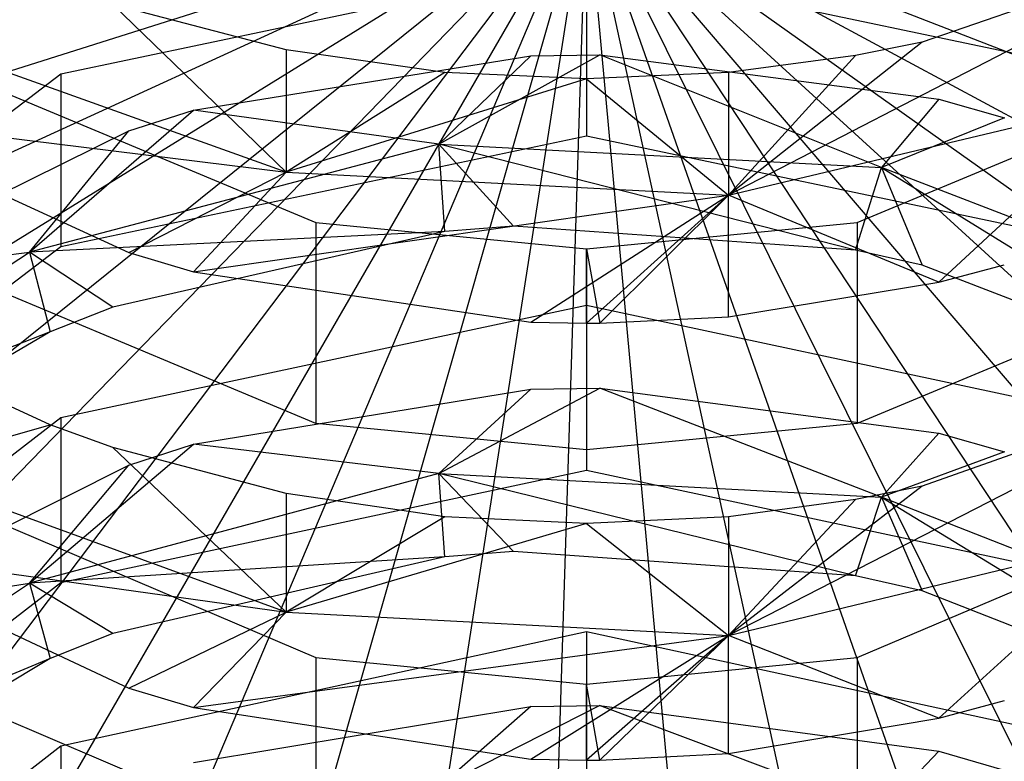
# Model space of a CAD drawing. Extents: x 0.1 to 26.5, y -19.1 to 0.
# Tile 136 of 256: x 13.151 to 13.433, y -12.028 to -11.816. Entities that reach past the tile are written whole.
import ezdxf

# ---------------------------------------------------------------- set-up
doc = ezdxf.new("R2010")
doc.units = 0
doc.header["$LTSCALE"] = 2.54
doc.layers.get('0').update_dxf_attribs({"linetype": 'CONTINUOUS'})

# ---------------------------------------------------------------- blocks, each defined once
blk = doc.blocks.new('7777_STL')
at = {"color": 0}
for p, q in [((13.31313, -11.77834, 37.94089), (12.99839, -11.87813, 37.93687)), ((13.31313, -11.77834, 37.94089), (12.99839, -11.87813, 37.93687)), ((13.31313, -11.77834, 37.94089), (13.01304, -11.91605, 37.93687)), ((13.31313, -11.77834, 37.94089), (13.01304, -11.91605, 37.93687)), ((13.31313, -11.77834, 37.94089), (13.03224, -11.95188, 37.93687)), ((13.31313, -11.77834, 37.94089), (13.03224, -11.95188, 37.93687)), ((13.31313, -11.77834, 37.94089), (13.05569, -11.98508, 37.93687)), ((13.31313, -11.77834, 37.94089), (13.05569, -11.98508, 37.93687)), ((13.31313, -11.77834, 37.94089), (13.08305, -12.01515, 37.93687)), ((13.31313, -11.77834, 37.94089), (13.08305, -12.01515, 37.93687)), ((13.31313, -11.77834, 37.94089), (13.1139, -12.04163, 37.93687)), ((13.31313, -11.77834, 37.94089), (13.1139, -12.04163, 37.93687)), ((13.31313, -11.77834, 37.94089), (13.14776, -12.06412, 37.93687)), ((13.31313, -11.77834, 37.94089), (13.14776, -12.06412, 37.93687)), ((13.31313, -11.77834, 37.94089), (13.18414, -12.08227, 37.93687)), ((13.31313, -11.77834, 37.94089), (13.18414, -12.08227, 37.93687)), ((13.31313, -11.77834, 37.94089), (13.22246, -12.09582, 37.93687)), ((13.31313, -11.77834, 37.94089), (13.22246, -12.09582, 37.93687)), ((13.31313, -11.77834, 37.94089), (13.26217, -12.10456, 37.93687)), ((13.31313, -11.77834, 37.94089), (13.26217, -12.10456, 37.93687)), ((13.30264, -12.10835, 37.93687), (13.31313, -11.77834, 37.94089)), ((13.30264, -12.10835, 37.93687), (13.31313, -11.77834, 37.94089)), ((13.31313, -11.77834, 37.94089), (13.34327, -12.10713, 37.93687)), ((13.31313, -11.77834, 37.94089), (13.34327, -12.10713, 37.93687)), ((13.31313, -11.77834, 37.94089), (13.38345, -12.10094, 37.93687)), ((13.31313, -11.77834, 37.94089), (13.38345, -12.10094, 37.93687)), ((13.31313, -11.77834, 37.94089), (13.42256, -12.08985, 37.93687)), ((13.31313, -11.77834, 37.94089), (13.42256, -12.08985, 37.93687)), ((13.31313, -11.77834, 37.94089), (13.46001, -12.07404, 37.93687)), ((13.31313, -11.77834, 37.94089), (13.46001, -12.07404, 37.93687)), ((13.31313, -11.77834, 37.94089), (13.49524, -12.05375, 37.93687)), ((13.31313, -11.77834, 37.94089), (13.49524, -12.05375, 37.93687)), ((13.31313, -11.77834, 37.94089), (13.5277, -12.02928, 37.93687)), ((13.31313, -11.77834, 37.94089), (13.5277, -12.02928, 37.93687)), ((13.31313, -11.77834, 37.94089), (13.55692, -12.00101, 37.93687)), ((13.31313, -11.77834, 37.94089), (13.55692, -12.00101, 37.93687)), ((13.31313, -11.77834, 37.94089), (13.58243, -11.96936, 37.93687)), ((13.31313, -11.77834, 37.94089), (13.58243, -11.96936, 37.93687)), ((13.31313, -11.77834, 37.94089), (13.60387, -11.93482, 37.93687)), ((13.31313, -11.77834, 37.94089), (13.60387, -11.93482, 37.93687)), ((13.31313, -11.77834, 37.94089), (13.62089, -11.89791, 37.93687)), ((13.31313, -11.77834, 37.94089), (13.62089, -11.89791, 37.93687)), ((13.49866, -11.79121, 13.61709), (13.35369, -11.86595, 13.60399)), ((13.49866, -11.79121, 13.61709), (13.35369, -11.86595, 13.60399)), ((13.49866, -11.79121, 13.61709), (13.40906, -11.8223, 13.64196)), ((13.49866, -11.79121, 13.61709), (13.40906, -11.8223, 13.64196)), ((13.31313, -11.79978, 12.52134), (13.16287, -11.83144, 12.54056)), ((13.31313, -11.79978, 12.52134), (13.16287, -11.83144, 12.54056)), ((13.46339, -11.83144, 12.54056), (13.31313, -11.79978, 12.52134)), ((13.31313, -11.79978, 12.52134), (13.31313, -11.84899, 12.44029)), ((13.46339, -11.83144, 12.54056), (13.31313, -11.79978, 12.52134)), ((13.31313, -11.79978, 12.52134), (13.31313, -11.84899, 12.44029)), ((13.22729, -11.82442, 13.64365), (13.17777, -11.8115, 13.63332)), ((13.17777, -11.8115, 13.63332), (13.22729, -11.85937, 13.59889)), ((13.17777, -11.8115, 13.63332), (13.22729, -11.85937, 13.59889)), ((13.22729, -11.82442, 13.64365), (13.17777, -11.8115, 13.63332)), ((13.09872, -11.81654, 13.49495), (13.23575, -11.8738, 13.53846)), ((13.09872, -11.81654, 13.49495), (13.23575, -11.8738, 13.53846)), ((13.39051, -11.8738, 13.53846), (13.52754, -11.81654, 13.49495)), ((13.39051, -11.8738, 13.53846), (13.52754, -11.81654, 13.49495)), ((13.22729, -11.85937, 13.59889), (13.11509, -11.81927, 13.56781)), ((13.22729, -11.85937, 13.59889), (13.11509, -11.81927, 13.56781)), ((13.40906, -11.8223, 13.64196), (13.35369, -11.86595, 13.60399)), ((13.40906, -11.8223, 13.64196), (13.35369, -11.86595, 13.60399)), ((13.40906, -11.8223, 13.64196), (13.38996, -11.8261, 13.645)), ((13.40906, -11.8223, 13.64196), (13.38996, -11.8261, 13.645)), ((13.20085, -11.84172, 12.43587), (13.2972, -11.82621, 12.42646)), ((13.20085, -11.84172, 12.43587), (13.2972, -11.82621, 12.42646)), ((13.27261, -11.83093, 13.64886), (13.22729, -11.82442, 13.64365)), ((13.22729, -11.82442, 13.64365), (13.22729, -11.85937, 13.59889)), ((13.22729, -11.82442, 13.64365), (13.22729, -11.85937, 13.59889)), ((13.27261, -11.83093, 13.64886), (13.22729, -11.82442, 13.64365)), ((13.27088, -11.85137, 12.38811), (13.31691, -11.82592, 12.42629)), ((13.27088, -11.85137, 12.38811), (13.31691, -11.82592, 12.42629)), ((13.2972, -11.82621, 12.42646), (13.27088, -11.85137, 12.38811)), ((13.2972, -11.82621, 12.42646), (13.27088, -11.85137, 12.38811)), ((13.2972, -11.82621, 12.42646), (13.31691, -11.82592, 12.42629)), ((13.2972, -11.82621, 12.42646), (13.31691, -11.82592, 12.42629)), ((13.31691, -11.82592, 12.42629), (13.41383, -11.83856, 12.43396)), ((13.39744, -11.85806, 12.39202), (13.31691, -11.82592, 12.42629)), ((13.39744, -11.85806, 12.39202), (13.31691, -11.82592, 12.42629)), ((13.31691, -11.82592, 12.42629), (13.41383, -11.83856, 12.43396)), ((13.38996, -11.8261, 13.645), (13.35369, -11.83092, 13.64885)), ((13.35369, -11.86595, 13.60399), (13.38996, -11.8261, 13.645)), ((13.35369, -11.86595, 13.60399), (13.38996, -11.8261, 13.645)), ((13.38996, -11.8261, 13.645), (13.35369, -11.83092, 13.64885)), ((13.16287, -11.83144, 12.54056), (13.04703, -11.91916, 12.59382)), ((13.16287, -11.83144, 12.54056), (13.04703, -11.91916, 12.59382)), ((13.16287, -11.83144, 12.54056), (13.16287, -11.88065, 12.45951)), ((13.16287, -11.83144, 12.54056), (13.16287, -11.88065, 12.45951)), ((13.27261, -11.83093, 13.64886), (13.22729, -11.85937, 13.59889)), ((13.27261, -11.83093, 13.64886), (13.22729, -11.85937, 13.59889)), ((13.31313, -11.83277, 13.65033), (13.27261, -11.83093, 13.64886)), ((13.31313, -11.83277, 13.65033), (13.27261, -11.83093, 13.64886)), ((13.35369, -11.83092, 13.64885), (13.31313, -11.83277, 13.65033)), ((13.35369, -11.83092, 13.64885), (13.31313, -11.83277, 13.65033)), ((13.35369, -11.83092, 13.64885), (13.35369, -11.86595, 13.60399)), ((13.35369, -11.83092, 13.64885), (13.35369, -11.86595, 13.60399)), ((13.31313, -11.83277, 13.65033), (13.22729, -11.85937, 13.59889)), ((13.31313, -11.83277, 13.65033), (13.22729, -11.85937, 13.59889)), ((13.31313, -11.83277, 13.65033), (13.35369, -11.86595, 13.60399)), ((13.31313, -11.83277, 13.65033), (13.35369, -11.86595, 13.60399)), ((13.35369, -11.86595, 13.60399), (13.47077, -11.83816, 13.58246)), ((13.35369, -11.86595, 13.60399), (13.47077, -11.83816, 13.58246)), ((13.41383, -11.83856, 12.43396), (13.39744, -11.85806, 12.39202)), ((13.41383, -11.83856, 12.43396), (13.39744, -11.85806, 12.39202)), ((13.41381, -11.89077, 13.55135), (13.47077, -11.83816, 13.58246)), ((13.41381, -11.89077, 13.55135), (13.47077, -11.83816, 13.58246)), ((13.41383, -11.83856, 12.43396), (13.43254, -11.84386, 12.43717)), ((13.41383, -11.83856, 12.43396), (13.43254, -11.84386, 12.43717)), ((13.09743, -11.84334, 13.51532), (13.22729, -11.85937, 13.59889)), ((13.09743, -11.84334, 13.51532), (13.18235, -11.88237, 13.54496)), ((13.09743, -11.84334, 13.51532), (13.22729, -11.85937, 13.59889)), ((13.09743, -11.84334, 13.51532), (13.18235, -11.88237, 13.54496)), ((13.15398, -11.8822, 12.40614), (13.20085, -11.84172, 12.43587)), ((13.15398, -11.8822, 12.40614), (13.20085, -11.84172, 12.43587)), ((13.18237, -11.84757, 12.43943), (13.20085, -11.84172, 12.43587)), ((13.18237, -11.84757, 12.43943), (13.20085, -11.84172, 12.43587)), ((13.27088, -11.85137, 12.38811), (13.20085, -11.84172, 12.43587)), ((13.27088, -11.85137, 12.38811), (13.20085, -11.84172, 12.43587)), ((13.43254, -11.84386, 12.43717), (13.39744, -11.85806, 12.39202)), ((13.43254, -11.84386, 12.43717), (13.39744, -11.85806, 12.39202)), ((13.09745, -11.88946, 12.46486), (13.18237, -11.84757, 12.43943)), ((13.09745, -11.88946, 12.46486), (13.18237, -11.84757, 12.43943)), ((13.15398, -11.8822, 12.40614), (13.18237, -11.84757, 12.43943)), ((13.15398, -11.8822, 12.40614), (13.18237, -11.84757, 12.43943)), ((13.16287, -11.88065, 12.45951), (13.31313, -11.84899, 12.44029)), ((13.16287, -11.88065, 12.45951), (13.31313, -11.84899, 12.44029)), ((13.31313, -11.84899, 12.44029), (13.46339, -11.88065, 12.45951)), ((13.31313, -11.84899, 12.44029), (13.46339, -11.88065, 12.45951)), ((13.27088, -11.85137, 12.38811), (13.15398, -11.8822, 12.40614)), ((13.27088, -11.85137, 12.38811), (13.15398, -11.8822, 12.40614)), ((13.38997, -11.88168, 12.3478), (13.27088, -11.85137, 12.38811)), ((13.27088, -11.85137, 12.38811), (13.39744, -11.85806, 12.39202)), ((13.27088, -11.85137, 12.38811), (13.39744, -11.85806, 12.39202)), ((13.29224, -11.87481, 12.34387), (13.27088, -11.85137, 12.38811)), ((13.38997, -11.88168, 12.3478), (13.27088, -11.85137, 12.38811)), ((13.29224, -11.87481, 12.34387), (13.27088, -11.85137, 12.38811)), ((13.27261, -11.87631, 12.34473), (13.27088, -11.85137, 12.38811)), ((13.27261, -11.87631, 12.34473), (13.27088, -11.85137, 12.38811)), ((13.18235, -11.88237, 13.54496), (13.22729, -11.85937, 13.59889)), ((13.18235, -11.88237, 13.54496), (13.22729, -11.85937, 13.59889)), ((13.20083, -11.88782, 13.54911), (13.22729, -11.85937, 13.59889)), ((13.20083, -11.88782, 13.54911), (13.22729, -11.85937, 13.59889)), ((13.22729, -11.85937, 13.59889), (13.35369, -11.86595, 13.60399)), ((13.22729, -11.85937, 13.59889), (13.35369, -11.86595, 13.60399)), ((13.38997, -11.88168, 12.3478), (13.39744, -11.85806, 12.39202)), ((13.38997, -11.88168, 12.3478), (13.39744, -11.85806, 12.39202)), ((13.50995, -11.90146, 12.41741), (13.39744, -11.85806, 12.39202)), ((13.39744, -11.85806, 12.39202), (13.40906, -11.88591, 12.35021)), ((13.39744, -11.85806, 12.39202), (13.40906, -11.88591, 12.35021)), ((13.39744, -11.85806, 12.39202), (13.49866, -11.92048, 12.36995)), ((13.39744, -11.85806, 12.39202), (13.49866, -11.92048, 12.36995)), ((13.50995, -11.90146, 12.41741), (13.39744, -11.85806, 12.39202)), ((13.20083, -11.88782, 13.54911), (13.35369, -11.86595, 13.60399)), ((13.20083, -11.88782, 13.54911), (13.35369, -11.86595, 13.60399)), ((13.29718, -11.90226, 13.56008), (13.35369, -11.86595, 13.60399)), ((13.29718, -11.90226, 13.56008), (13.35369, -11.86595, 13.60399)), ((13.35369, -11.86595, 13.60399), (13.31313, -11.90255, 13.5603)), ((13.35369, -11.86595, 13.60399), (13.31313, -11.90255, 13.5603)), ((13.31689, -11.90254, 13.56029), (13.35369, -11.86595, 13.60399)), ((13.31689, -11.90254, 13.56029), (13.35369, -11.86595, 13.60399)), ((13.35369, -11.90067, 13.55887), (13.35369, -11.86595, 13.60399)), ((13.35369, -11.90067, 13.55887), (13.35369, -11.86595, 13.60399)), ((13.41381, -11.89077, 13.55135), (13.35369, -11.86595, 13.60399)), ((13.41381, -11.89077, 13.55135), (13.35369, -11.86595, 13.60399)), ((13.23575, -11.93117, 13.46295), (13.09872, -11.8739, 13.41945)), ((13.23575, -11.93117, 13.46295), (13.09872, -11.8739, 13.41945)), ((13.23575, -11.8738, 13.53846), (13.31313, -11.88128, 13.54414)), ((13.23575, -11.8738, 13.53846), (13.31313, -11.88128, 13.54414)), ((13.23575, -11.8738, 13.53846), (13.23575, -11.93117, 13.46295)), ((13.23575, -11.8738, 13.53846), (13.23575, -11.93117, 13.46295)), ((13.31313, -11.88128, 13.54414), (13.39051, -11.8738, 13.53846)), ((13.31313, -11.88128, 13.54414), (13.39051, -11.8738, 13.53846)), ((13.39051, -11.8738, 13.53846), (13.39051, -11.93117, 13.46295)), ((13.39051, -11.8738, 13.53846), (13.39051, -11.93117, 13.46295)), ((13.52754, -11.8739, 13.41945), (13.39051, -11.93117, 13.46295)), ((13.52754, -11.8739, 13.41945), (13.39051, -11.93117, 13.46295)), ((13.27261, -11.87631, 12.34473), (13.15398, -11.8822, 12.40614)), ((13.27261, -11.87631, 12.34473), (13.15398, -11.8822, 12.40614)), ((13.27261, -11.87631, 12.34473), (13.17777, -11.89792, 12.35707)), ((13.27261, -11.87631, 12.34473), (13.17777, -11.89792, 12.35707)), ((13.29224, -11.87481, 12.34387), (13.27261, -11.87631, 12.34473)), ((13.29224, -11.87481, 12.34387), (13.27261, -11.87631, 12.34473)), ((13.38997, -11.88168, 12.3478), (13.29224, -11.87481, 12.34387)), ((13.38997, -11.88168, 12.3478), (13.29224, -11.87481, 12.34387)), ((13.04703, -11.96837, 12.51277), (13.16287, -11.88065, 12.45951)), ((13.04703, -11.96837, 12.51277), (13.16287, -11.88065, 12.45951)), ((13.05688, -11.94549, 12.44316), (13.15398, -11.8822, 12.40614)), ((13.05688, -11.94549, 12.44316), (13.15398, -11.8822, 12.40614)), ((13.09745, -11.88946, 12.46486), (13.15398, -11.8822, 12.40614)), ((13.09745, -11.88946, 12.46486), (13.15398, -11.8822, 12.40614)), ((13.15398, -11.8822, 12.40614), (13.15982, -11.90498, 12.3611)), ((13.17777, -11.89792, 12.35707), (13.15398, -11.8822, 12.40614)), ((13.17777, -11.89792, 12.35707), (13.15398, -11.8822, 12.40614)), ((13.15398, -11.8822, 12.40614), (13.15982, -11.90498, 12.3611)), ((13.18235, -11.88237, 13.54496), (13.20083, -11.88782, 13.54911)), ((13.18235, -11.88237, 13.54496), (13.20083, -11.88782, 13.54911)), ((13.31313, -11.88128, 13.54414), (13.31689, -11.90254, 13.56029)), ((13.31313, -11.90255, 13.5603), (13.31313, -11.88128, 13.54414)), ((13.31313, -11.88128, 13.54414), (13.31313, -11.93865, 13.46864)), ((13.31313, -11.88128, 13.54414), (13.31313, -11.93865, 13.46864)), ((13.40906, -11.88591, 12.35021), (13.38997, -11.88168, 12.3478)), ((13.40906, -11.88591, 12.35021), (13.38997, -11.88168, 12.3478)), ((13.20083, -11.88782, 13.54911), (13.29718, -11.90226, 13.56008)), ((13.20083, -11.88782, 13.54911), (13.29718, -11.90226, 13.56008)), ((13.49866, -11.92048, 12.36995), (13.40906, -11.88591, 12.35021)), ((13.49866, -11.92048, 12.36995), (13.40906, -11.88591, 12.35021)), ((13.41381, -11.89077, 13.55135), (13.43252, -11.88584, 13.5476)), ((13.41381, -11.89077, 13.55135), (13.43252, -11.88584, 13.5476)), ((13.35369, -11.90067, 13.55887), (13.41381, -11.89077, 13.55135)), ((13.35369, -11.90067, 13.55887), (13.41381, -11.89077, 13.55135)), ((13.17777, -11.89792, 12.35707), (13.15982, -11.90498, 12.3611)), ((13.17777, -11.89792, 12.35707), (13.15982, -11.90498, 12.3611)), ((13.31313, -11.89743, 12.35679), (13.16287, -11.92959, 12.37516)), ((13.31313, -11.89743, 12.35679), (13.16287, -11.92959, 12.37516)), ((13.46339, -11.92959, 12.37516), (13.31313, -11.89743, 12.35679)), ((13.31313, -11.89743, 12.35679), (13.31313, -11.94446, 12.27445)), ((13.46339, -11.92959, 12.37516), (13.31313, -11.89743, 12.35679)), ((13.31313, -11.89743, 12.35679), (13.31313, -11.94446, 12.27445)), ((13.29718, -11.90226, 13.56008), (13.31313, -11.90255, 13.5603)), ((13.29718, -11.90226, 13.56008), (13.31313, -11.90255, 13.5603)), ((13.31313, -11.90255, 13.5603), (13.31689, -11.90254, 13.56029)), ((13.31689, -11.90254, 13.56029), (13.35369, -11.90067, 13.55887)), ((13.31689, -11.90254, 13.56029), (13.35369, -11.90067, 13.55887)), ((13.15982, -11.90498, 12.3611), (13.05688, -11.94549, 12.44316)), ((13.15982, -11.90498, 12.3611), (13.05688, -11.94549, 12.44316)), ((13.15982, -11.90498, 12.3611), (13.07856, -11.95262, 12.38831)), ((13.15982, -11.90498, 12.3611), (13.07856, -11.95262, 12.38831)), ((13.15981, -11.93154, 13.46324), (13.11509, -11.9108, 13.44748)), ((13.15981, -11.93154, 13.46324), (13.11509, -11.9108, 13.44748)), ((13.49866, -11.91732, 13.45244), (13.35369, -11.99174, 13.43741)), ((13.49866, -11.91732, 13.45244), (13.35369, -11.99174, 13.43741)), ((13.49866, -11.91732, 13.45244), (13.40906, -11.94902, 13.47652)), ((13.49866, -11.91732, 13.45244), (13.40906, -11.94902, 13.47652)), ((13.20084, -11.9371, 12.27025), (13.29719, -11.92135, 12.26125)), ((13.20084, -11.9371, 12.27025), (13.29719, -11.92135, 12.26125)), ((13.27088, -11.94545, 12.22226), (13.31689, -11.92105, 12.26108)), ((13.27088, -11.94545, 12.22226), (13.31689, -11.92105, 12.26108)), ((13.29719, -11.92135, 12.26125), (13.27088, -11.94545, 12.22226)), ((13.29719, -11.92135, 12.26125), (13.27088, -11.94545, 12.22226)), ((13.29719, -11.92135, 12.26125), (13.31689, -11.92105, 12.26108)), ((13.29719, -11.92135, 12.26125), (13.31689, -11.92105, 12.26108)), ((13.31689, -11.92105, 12.26108), (13.41382, -11.93388, 12.26841)), ((13.39744, -11.95224, 12.226), (13.31689, -11.92105, 12.26108)), ((13.39744, -11.95224, 12.226), (13.31689, -11.92105, 12.26108)), ((13.31689, -11.92105, 12.26108), (13.41382, -11.93388, 12.26841)), ((13.16287, -11.92959, 12.37516), (13.04703, -12.01871, 12.42605)), ((13.16287, -11.92959, 12.37516), (13.04703, -12.01871, 12.42605)), ((13.16287, -11.92959, 12.37516), (13.16287, -11.97662, 12.29282)), ((13.16287, -11.92959, 12.37516), (13.16287, -11.97662, 12.29282)), ((13.11509, -11.94417, 13.40242), (13.15981, -11.93154, 13.46324)), ((13.11509, -11.94417, 13.40242), (13.15981, -11.93154, 13.46324)), ((13.17777, -11.93801, 13.46815), (13.15981, -11.93154, 13.46324)), ((13.17777, -11.93801, 13.46815), (13.15981, -11.93154, 13.46324)), ((13.31313, -11.93865, 13.46864), (13.23575, -11.93117, 13.46295)), ((13.31313, -11.93865, 13.46864), (13.23575, -11.93117, 13.46295)), ((13.39051, -11.93117, 13.46295), (13.31313, -11.93865, 13.46864)), ((13.39051, -11.93117, 13.46295), (13.31313, -11.93865, 13.46864)), ((13.41382, -11.93388, 12.26841), (13.39744, -11.95224, 12.226)), ((13.41382, -11.93388, 12.26841), (13.39744, -11.95224, 12.226)), ((13.41382, -11.93388, 12.26841), (13.43253, -11.93926, 12.27148)), ((13.41382, -11.93388, 12.26841), (13.43253, -11.93926, 12.27148)), ((13.15397, -11.97675, 12.23947), (13.20084, -11.9371, 12.27025)), ((13.15397, -11.97675, 12.23947), (13.20084, -11.9371, 12.27025)), ((13.22729, -11.95119, 13.47816), (13.17777, -11.93801, 13.46815)), ((13.17777, -11.93801, 13.46815), (13.22729, -11.98503, 13.43247)), ((13.17777, -11.93801, 13.46815), (13.22729, -11.98503, 13.43247)), ((13.22729, -11.95119, 13.47816), (13.17777, -11.93801, 13.46815)), ((13.18236, -11.94304, 12.27364), (13.20084, -11.9371, 12.27025)), ((13.18236, -11.94304, 12.27364), (13.20084, -11.9371, 12.27025)), ((13.27088, -11.94545, 12.22226), (13.20084, -11.9371, 12.27025)), ((13.27088, -11.94545, 12.22226), (13.20084, -11.9371, 12.27025)), ((13.09872, -11.93965, 13.3296), (13.23575, -11.998, 13.37163)), ((13.09872, -11.93965, 13.3296), (13.23575, -11.998, 13.37163)), ((13.39051, -11.998, 13.37163), (13.52754, -11.93965, 13.3296)), ((13.39051, -11.998, 13.37163), (13.52754, -11.93965, 13.3296)), ((13.43253, -11.93926, 12.27148), (13.39744, -11.95224, 12.226)), ((13.43253, -11.93926, 12.27148), (13.39744, -11.95224, 12.226)), ((13.09744, -11.9856, 12.29795), (13.18236, -11.94304, 12.27364)), ((13.09744, -11.9856, 12.29795), (13.18236, -11.94304, 12.27364)), ((13.22729, -11.98503, 13.43247), (13.11509, -11.94417, 13.40242)), ((13.22729, -11.98503, 13.43247), (13.11509, -11.94417, 13.40242)), ((13.15397, -11.97675, 12.23947), (13.18236, -11.94304, 12.27364)), ((13.15397, -11.97675, 12.23947), (13.18236, -11.94304, 12.27364)), ((13.16287, -11.97662, 12.29282), (13.31313, -11.94446, 12.27445)), ((13.16287, -11.97662, 12.29282), (13.31313, -11.94446, 12.27445)), ((13.31313, -11.94446, 12.27445), (13.46339, -11.97662, 12.29282)), ((13.31313, -11.94446, 12.27445), (13.46339, -11.97662, 12.29282)), ((13.27088, -11.94545, 12.22226), (13.15397, -11.97675, 12.23947)), ((13.27088, -11.94545, 12.22226), (13.15397, -11.97675, 12.23947)), ((13.38999, -11.97467, 12.18116), (13.27088, -11.94545, 12.22226)), ((13.27088, -11.94545, 12.22226), (13.39744, -11.95224, 12.226)), ((13.27088, -11.94545, 12.22226), (13.39744, -11.95224, 12.226)), ((13.29226, -11.96769, 12.17742), (13.27088, -11.94545, 12.22226)), ((13.38999, -11.97467, 12.18116), (13.27088, -11.94545, 12.22226)), ((13.29226, -11.96769, 12.17742), (13.27088, -11.94545, 12.22226)), ((13.27262, -11.96922, 12.17823), (13.27088, -11.94545, 12.22226)), ((13.27262, -11.96922, 12.17823), (13.27088, -11.94545, 12.22226)), ((13.40906, -11.94902, 13.47652), (13.35369, -11.99174, 13.43741)), ((13.40906, -11.94902, 13.47652), (13.35369, -11.99174, 13.43741)), ((13.40906, -11.94902, 13.47652), (13.38996, -11.9529, 13.47947)), ((13.40906, -11.94902, 13.47652), (13.38996, -11.9529, 13.47947)), ((13.2726, -11.95782, 13.48321), (13.22729, -11.95119, 13.47816)), ((13.22729, -11.95119, 13.47816), (13.22729, -11.98503, 13.43247)), ((13.22729, -11.95119, 13.47816), (13.22729, -11.98503, 13.43247)), ((13.2726, -11.95782, 13.48321), (13.22729, -11.95119, 13.47816)), ((13.38996, -11.9529, 13.47947), (13.35369, -11.95782, 13.4832)), ((13.35369, -11.99174, 13.43741), (13.38996, -11.9529, 13.47947)), ((13.35369, -11.99174, 13.43741), (13.38996, -11.9529, 13.47947)), ((13.38996, -11.9529, 13.47947), (13.35369, -11.95782, 13.4832)), ((13.38999, -11.97467, 12.18116), (13.39744, -11.95224, 12.226)), ((13.38999, -11.97467, 12.18116), (13.39744, -11.95224, 12.226)), ((13.50996, -11.9963, 12.25021), (13.39744, -11.95224, 12.226)), ((13.39744, -11.95224, 12.226), (13.40908, -11.97896, 12.18346)), ((13.39744, -11.95224, 12.226), (13.40908, -11.97896, 12.18346)), ((13.39744, -11.95224, 12.226), (13.49868, -12.01406, 12.20227)), ((13.39744, -11.95224, 12.226), (13.49868, -12.01406, 12.20227)), ((13.50996, -11.9963, 12.25021), (13.39744, -11.95224, 12.226)), ((13.2726, -11.95782, 13.48321), (13.22729, -11.98503, 13.43247)), ((13.2726, -11.95782, 13.48321), (13.22729, -11.98503, 13.43247)), ((13.31313, -11.9597, 13.48463), (13.2726, -11.95782, 13.48321)), ((13.31313, -11.9597, 13.48463), (13.2726, -11.95782, 13.48321)), ((13.35369, -11.95782, 13.4832), (13.31313, -11.9597, 13.48463)), ((13.35369, -11.95782, 13.4832), (13.31313, -11.9597, 13.48463)), ((13.35369, -11.95782, 13.4832), (13.35369, -11.99174, 13.43741)), ((13.35369, -11.95782, 13.4832), (13.35369, -11.99174, 13.43741)), ((13.31313, -11.9597, 13.48463), (13.22729, -11.98503, 13.43247)), ((13.31313, -11.9597, 13.48463), (13.22729, -11.98503, 13.43247)), ((13.31313, -11.9597, 13.48463), (13.35369, -11.99174, 13.43741)), ((13.31313, -11.9597, 13.48463), (13.35369, -11.99174, 13.43741)), ((13.35369, -11.99174, 13.43741), (13.47077, -11.96342, 13.41658)), ((13.35369, -11.99174, 13.43741), (13.47077, -11.96342, 13.41658)), ((13.41382, -12.01528, 13.38408), (13.47077, -11.96342, 13.41658)), ((13.41382, -12.01528, 13.38408), (13.47077, -11.96342, 13.41658)), ((13.09743, -11.96695, 13.34927), (13.22729, -11.98503, 13.43247)), ((13.09743, -11.96695, 13.34927), (13.18235, -12.00671, 13.37791)), ((13.09743, -11.96695, 13.34927), (13.22729, -11.98503, 13.43247)), ((13.09743, -11.96695, 13.34927), (13.18235, -12.00671, 13.37791)), ((13.27262, -11.96922, 12.17823), (13.15397, -11.97675, 12.23947)), ((13.27262, -11.96922, 12.17823), (13.15397, -11.97675, 12.23947)), ((13.27262, -11.96922, 12.17823), (13.17778, -11.99114, 12.18998)), ((13.27262, -11.96922, 12.17823), (13.17778, -11.99114, 12.18998)), ((13.29226, -11.96769, 12.17742), (13.27262, -11.96922, 12.17823)), ((13.29226, -11.96769, 12.17742), (13.27262, -11.96922, 12.17823)), ((13.38999, -11.97467, 12.18116), (13.29226, -11.96769, 12.17742)), ((13.38999, -11.97467, 12.18116), (13.29226, -11.96769, 12.17742)), ((13.40908, -11.97896, 12.18346), (13.38999, -11.97467, 12.18116)), ((13.40908, -11.97896, 12.18346), (13.38999, -11.97467, 12.18116)), ((13.04703, -12.06573, 12.34371), (13.16287, -11.97662, 12.29282)), ((13.04703, -12.06573, 12.34371), (13.16287, -11.97662, 12.29282)), ((13.05687, -12.04101, 12.27478), (13.15397, -11.97675, 12.23947)), ((13.05687, -12.04101, 12.27478), (13.15397, -11.97675, 12.23947)), ((13.09744, -11.9856, 12.29795), (13.15397, -11.97675, 12.23947)), ((13.09744, -11.9856, 12.29795), (13.15397, -11.97675, 12.23947)), ((13.15397, -11.97675, 12.23947), (13.15983, -11.99831, 12.19383)), ((13.17778, -11.99114, 12.18998), (13.15397, -11.97675, 12.23947)), ((13.17778, -11.99114, 12.18998), (13.15397, -11.97675, 12.23947)), ((13.15397, -11.97675, 12.23947), (13.15983, -11.99831, 12.19383)), ((13.49868, -12.01406, 12.20227), (13.40908, -11.97896, 12.18346)), ((13.49868, -12.01406, 12.20227), (13.40908, -11.97896, 12.18346)), ((13.18235, -12.00671, 13.37791), (13.22729, -11.98503, 13.43247)), ((13.18235, -12.00671, 13.37791), (13.22729, -11.98503, 13.43247)), ((13.20083, -12.01227, 13.38191), (13.22729, -11.98503, 13.43247)), ((13.20083, -12.01227, 13.38191), (13.22729, -11.98503, 13.43247)), ((13.22729, -11.98503, 13.43247), (13.35369, -11.99174, 13.43741)), ((13.22729, -11.98503, 13.43247), (13.35369, -11.99174, 13.43741)), ((13.17778, -11.99114, 12.18998), (13.15983, -11.99831, 12.19383)), ((13.17778, -11.99114, 12.18998), (13.15983, -11.99831, 12.19383)), ((13.31313, -11.99063, 12.18971), (13.16287, -12.02327, 12.20721)), ((13.31313, -11.99063, 12.18971), (13.16287, -12.02327, 12.20721)), ((13.20083, -12.01227, 13.38191), (13.35369, -11.99174, 13.43741)), ((13.20083, -12.01227, 13.38191), (13.35369, -11.99174, 13.43741)), ((13.29718, -12.02699, 13.39252), (13.35369, -11.99174, 13.43741)), ((13.29718, -12.02699, 13.39252), (13.35369, -11.99174, 13.43741)), ((13.46339, -12.02327, 12.20721), (13.31313, -11.99063, 12.18971)), ((13.31313, -11.99063, 12.18971), (13.31313, -12.03542, 12.10614)), ((13.46339, -12.02327, 12.20721), (13.31313, -11.99063, 12.18971)), ((13.31313, -11.99063, 12.18971), (13.31313, -12.03542, 12.10614)), ((13.35369, -11.99174, 13.43741), (13.31313, -12.02728, 13.39273)), ((13.35369, -11.99174, 13.43741), (13.31313, -12.02728, 13.39273)), ((13.31689, -12.02727, 13.39272), (13.35369, -11.99174, 13.43741)), ((13.31689, -12.02727, 13.39272), (13.35369, -11.99174, 13.43741)), ((13.35369, -12.02537, 13.39135), (13.35369, -11.99174, 13.43741)), ((13.35369, -12.02537, 13.39135), (13.35369, -11.99174, 13.43741)), ((13.41382, -12.01528, 13.38408), (13.35369, -11.99174, 13.43741)), ((13.41382, -12.01528, 13.38408), (13.35369, -11.99174, 13.43741)), ((13.23575, -12.05342, 13.2947), (13.09872, -11.99507, 13.25266)), ((13.23575, -12.05342, 13.2947), (13.09872, -11.99507, 13.25266)), ((13.23575, -11.998, 13.37163), (13.31313, -12.00562, 13.37713)), ((13.23575, -11.998, 13.37163), (13.31313, -12.00562, 13.37713)), ((13.23575, -11.998, 13.37163), (13.23575, -12.05342, 13.2947)), ((13.23575, -11.998, 13.37163), (13.23575, -12.05342, 13.2947)), ((13.31313, -12.00562, 13.37713), (13.39051, -11.998, 13.37163)), ((13.31313, -12.00562, 13.37713), (13.39051, -11.998, 13.37163)), ((13.39051, -11.998, 13.37163), (13.39051, -12.05342, 13.2947)), ((13.39051, -11.998, 13.37163), (13.39051, -12.05342, 13.2947)), ((13.15983, -11.99831, 12.19383), (13.05687, -12.04101, 12.27478)), ((13.15983, -11.99831, 12.19383), (13.05687, -12.04101, 12.27478)), ((13.15983, -11.99831, 12.19383), (13.07857, -12.04666, 12.21975)), ((13.15983, -11.99831, 12.19383), (13.07857, -12.04666, 12.21975)), ((13.18235, -12.00671, 13.37791), (13.20083, -12.01227, 13.38191)), ((13.18235, -12.00671, 13.37791), (13.20083, -12.01227, 13.38191)), ((13.31689, -12.02727, 13.39272), (13.31313, -12.00562, 13.37713)), ((13.31313, -12.02728, 13.39273), (13.31313, -12.00562, 13.37713)), ((13.31313, -12.00562, 13.37713), (13.31313, -12.06105, 13.30019)), ((13.31313, -12.00562, 13.37713), (13.31313, -12.06105, 13.30019)), ((13.20082, -12.02798, 12.10215), (13.29718, -12.01199, 12.09358)), ((13.20082, -12.02798, 12.10215), (13.29718, -12.01199, 12.09358)), ((13.20083, -12.01227, 13.38191), (13.29718, -12.02699, 13.39252)), ((13.20083, -12.01227, 13.38191), (13.29718, -12.02699, 13.39252)), ((13.27087, -12.03503, 12.05398), (13.31688, -12.01169, 12.09341)), ((13.27087, -12.03503, 12.05398), (13.31688, -12.01169, 12.09341)), ((13.29718, -12.01199, 12.09358), (13.27087, -12.03503, 12.05398)), ((13.29718, -12.01199, 12.09358), (13.27087, -12.03503, 12.05398)), ((13.29718, -12.01199, 12.09358), (13.31688, -12.01169, 12.09341)), ((13.29718, -12.01199, 12.09358), (13.31688, -12.01169, 12.09341)), ((13.31688, -12.01169, 12.09341), (13.41381, -12.02471, 12.10039)), ((13.39744, -12.04191, 12.05753), (13.31688, -12.01169, 12.09341)), ((13.39744, -12.04191, 12.05753), (13.31688, -12.01169, 12.09341)), ((13.31688, -12.01169, 12.09341), (13.41381, -12.02471, 12.10039)), ((13.41382, -12.01528, 13.38408), (13.43253, -12.01025, 13.38046)), ((13.41382, -12.01528, 13.38408), (13.43253, -12.01025, 13.38046)), ((13.35369, -12.02537, 13.39135), (13.41382, -12.01528, 13.38408)), ((13.35369, -12.02537, 13.39135), (13.41382, -12.01528, 13.38408)), ((13.16287, -12.02327, 12.20721), (13.04703, -12.11371, 12.25569)), ((13.16287, -12.02327, 12.20721), (13.04703, -12.11371, 12.25569)), ((13.16287, -12.02327, 12.20721), (13.16287, -12.06807, 12.12363)), ((13.16287, -12.02327, 12.20721), (13.16287, -12.06807, 12.12363)), ((13.31689, -12.02727, 13.39272), (13.35369, -12.02537, 13.39135)), ((13.31689, -12.02727, 13.39272), (13.35369, -12.02537, 13.39135)), ((13.41381, -12.02471, 12.10039), (13.39744, -12.04191, 12.05753)), ((13.41381, -12.02471, 12.10039), (13.39744, -12.04191, 12.05753)), ((13.41381, -12.02471, 12.10039), (13.43252, -12.03017, 12.10332)), ((13.41381, -12.02471, 12.10039), (13.43252, -12.03017, 12.10332)), ((13.29718, -12.02699, 13.39252), (13.31313, -12.02728, 13.39273)), ((13.29718, -12.02699, 13.39252), (13.31313, -12.02728, 13.39273)), ((13.31313, -12.02728, 13.39273), (13.31689, -12.02727, 13.39272))]:
    blk.add_line(p, q, dxfattribs=at)
blk = doc.blocks.new('GROUP_2')
at = {"color": 0}
blk.add_blockref('7777_STL', (-0.13159, 19.10373, -0.15965), dxfattribs=at)

msp = doc.modelspace()

# ---------------------------------------------------------------- block references
at = {"color": 0}
msp.add_blockref('GROUP_2', (0.13159, -19.10373, 0.15965), dxfattribs=at)

doc.saveas('drawing.dxf')
